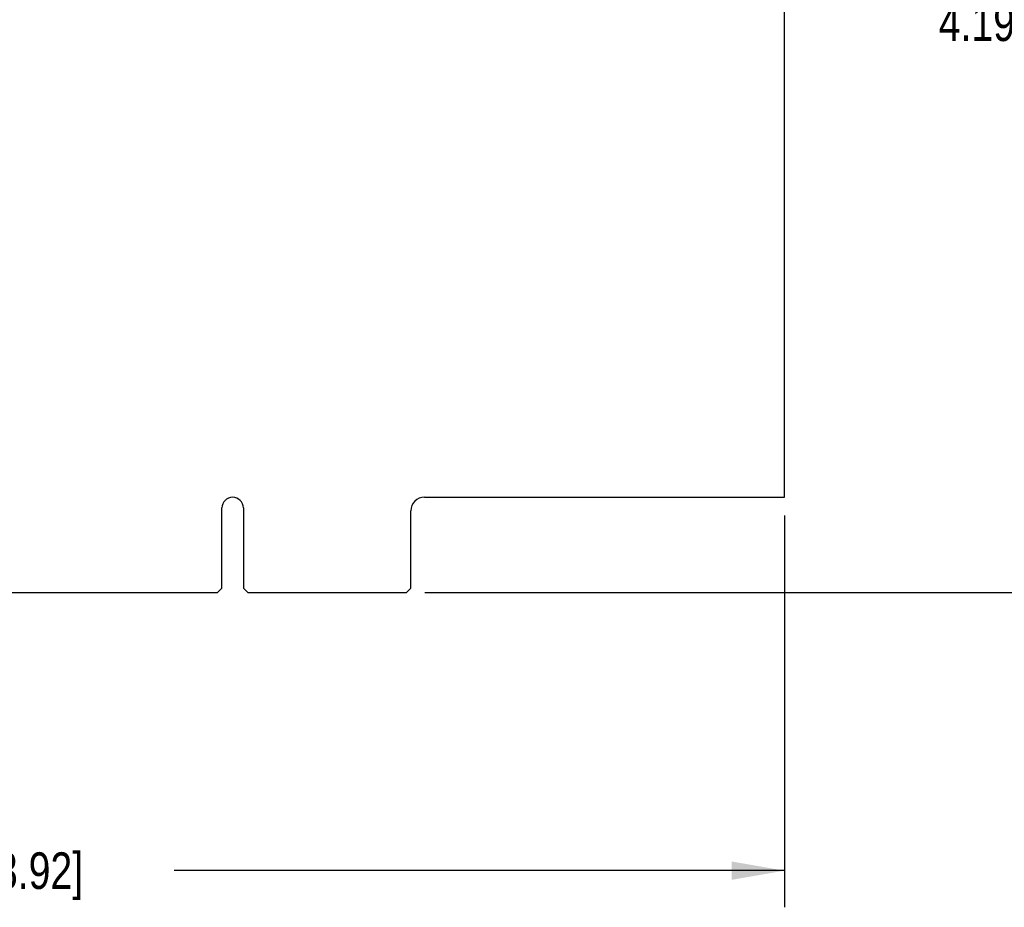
# Model space of a CAD drawing. Header units: inches. Extents: x 0.2 to 16.8, y 0.2 to 10.8.
# Tile 9 of 11: x 11.3 to 14.7, y 2.5 to 5.5. Entities that reach past the tile are written whole.
import ezdxf

# ---------------------------------------------------------------- set-up
doc = ezdxf.new("R2010")
doc.units = ezdxf.units.IN
doc.header["$LTSCALE"] = 0.935
doc.header["$MEASUREMENT"] = 0
doc.layers.get('0').update_dxf_attribs({"linetype": 'CONTINUOUS'})
doc.layers.add('DIMENSIONS', color=7, linetype='CONTINUOUS')
doc.styles.get("Standard").update_dxf_attribs({"font": 'txt', "width": 0.8})
doc.dimstyles.new('DIMSTYLE_1', dxfattribs={"dimtxt": 0.125, "dimasz": 0.18, "dimexe": 0.18, "dimexo": 0.0625, "dimgap": 0.09, "dimtad": 0, "dimtih": 1, "dimtoh": 1, "dimdec": 3, "dimzin": 4, "dimdsep": 46, "dimtxsty": 'STANDARD', "dimblk": '_FILLED', "dimblk1": '_FILLED', "dimblk2": '_FILLED', "dimcen": 0.09, "dimadec": 0, "dimazin": 0, "dimtp": 0.01, "dimtm": 0.01, "dimtfac": 1, "dimtdec": 3, "dimtofl": 0, "dimtmove": 0, "dimatfit": 3, "dimldrblk": '_FILLED', "dimfxl": 1, "dimtolj": 1, "dimtzin": 4, "dimarcsym": 0})

# ---------------------------------------------------------------- blocks, each defined once
blk = doc.blocks.new('_FILLED')
at = {"color": 0, "linetype": 'BYBLOCK'}
blk.add_solid([(0, 0), (-1, 0.174), (-1, -0.174)], dxfattribs=at)
blk = doc.blocks.new('*D0')
at = {"layer": 'DIMENSIONS', "color": 2, "linetype": 'CONTINUOUS'}
for p, q in [((13.9726, 7.744), (15.0263, 7.744)), ((14.9013, 7.744), (14.9013, 5.619)), ((14.9013, 3.55), (14.9013, 5.369)), ((12.6826, 3.55), (15.0263, 3.55))]:
    blk.add_line(p, q, dxfattribs=at)
at = {"layer": 'DIMENSIONS', "color": 2, "linetype": 'CONTINUOUS', "xscale": 0.18, "yscale": 0.18, "zscale": 0.18}
for p, rotation in [((14.9013, 7.744), 90), ((14.9013, 3.55), 270)]:
    blk.add_blockref('_FILLED', p, dxfattribs=dict(at, rotation=rotation))
at = {"layer": 'DIMENSIONS', "color": 2, "linetype": 'CONTINUOUS', "insert": (14.9013, 5.5565), "char_height": 0.125, "width": 1.425, "attachment_point": 2, "line_spacing_factor": 0.9}
blk.add_mtext('4.194{\\Ftxt.shx;\\W1.000000;\\H0.125000; }[106.53]', dxfattribs=at)
blk = doc.blocks.new('*D1')
at = {"layer": 'DIMENSIONS', "color": 2, "linetype": 'CONTINUOUS'}
for p, q in [((13.9101, 3.8125), (13.9101, 2.4758)), ((7.8501, 3.1086), (7.8501, 2.4758)), ((7.8501, 2.6008), (10.2772, 2.6008)), ((13.9101, 2.6008), (11.8272, 2.6008))]:
    blk.add_line(p, q, dxfattribs=at)
at = {"layer": 'DIMENSIONS', "color": 2, "linetype": 'CONTINUOUS', "xscale": 0.18, "yscale": 0.18, "zscale": 0.18, "rotation": 180}
blk.add_blockref('_FILLED', (7.8501, 2.6008), dxfattribs=at)
at = {"layer": 'DIMENSIONS', "color": 2, "linetype": 'CONTINUOUS', "xscale": 0.18, "yscale": 0.18, "zscale": 0.18}
blk.add_blockref('_FILLED', (13.9101, 2.6008), dxfattribs=at)
at = {"layer": 'DIMENSIONS', "color": 2, "linetype": 'CONTINUOUS', "insert": (11.0522, 2.6633), "char_height": 0.125, "width": 1.425, "attachment_point": 2, "line_spacing_factor": 0.9}
blk.add_mtext('6.060{\\Ftxt.shx;\\W1.000000;\\H0.125000; }[153.92]', dxfattribs=at)

msp = doc.modelspace()

# ---------------------------------------------------------------- linework, layer by layer
at = {"color": 7, "linetype": 'CONTINUOUS'}
for p, q in [((13.9101, 3.875), (13.9101, 7.744)), ((12.6821, 3.875), (13.9101, 3.875)), ((11.9906, 3.565), (11.9906, 3.8385)), ((12.0636, 3.8385), (12.0636, 3.565)), ((12.6351, 3.565), (12.6351, 3.828)), ((11.9756, 3.55), (11.9906, 3.565)), ((12.0636, 3.565), (12.0786, 3.55)), ((12.6201, 3.55), (12.6351, 3.565)), ((10.1786, 3.55), (11.9756, 3.55)), ((12.0786, 3.55), (12.6201, 3.55))]:
    msp.add_line(p, q, dxfattribs=at)
for centre, radius, start in [((12.0271, 3.8385), 0.0365, 0), ((12.6821, 3.828), 0.047, 90)]:
    msp.add_arc(centre, radius, start, 180, dxfattribs=at)

# ---------------------------------------------------------------- dimensions: what is measured, and where the dimension line sits
at = {"layer": 'DIMENSIONS', "color": 2, "linetype": 'CONTINUOUS'}
for base, p1, p2, angle, picture, middle in [((14.9013, 7.744), (12.6826, 3.55), (13.9726, 7.744), 90, '*D0', (14.7513, 5.494)), ((7.8501, 2.6008), (13.9101, 3.8125), (7.8501, 3.1086), 180, '*D1', (10.9022, 2.6008))]:
    dim = msp.add_linear_dim(base=base, p1=p1, p2=p2, angle=angle, dimstyle='DIMSTYLE_1', dxfattribs=at)
    dim.commit()
    dim.dimension.update_dxf_attribs({"geometry": picture, "text_midpoint": middle, "dimtype": 160})

doc.saveas('drawing.dxf')
